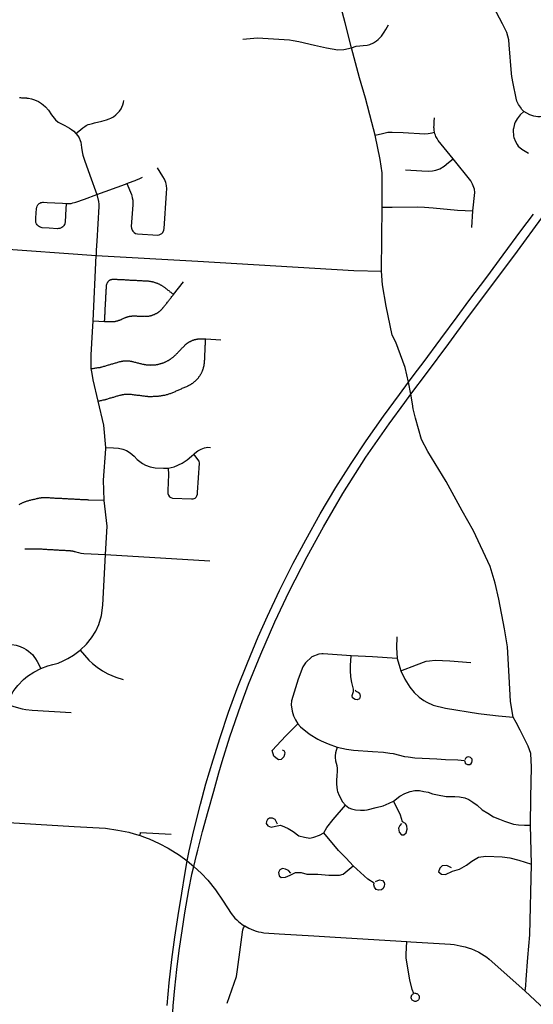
# Model space of a CAD drawing. Header units: feet. Extents: x 1677015 to 1902061, y 161166 to 378285.
# Tile 29 of 66: x 1835432 to 1840855, y 176978 to 187360. Entities that reach past the tile are written whole.
import ezdxf

# ---------------------------------------------------------------- set-up
doc = ezdxf.new("R2010")
doc.units = ezdxf.units.FT
doc.header["$MEASUREMENT"] = 0
doc.layers.add('326765_Road_Centerlines_O', color=7, linetype='Continuous')

msp = doc.modelspace()

# ---------------------------------------------------------------- linework, layer by layer
at = {"layer": '326765_Road_Centerlines_O'}
for p, q in [((1839256, 185060), (1839259, 185383)), ((1840205, 185168), (1840216, 185343)), ((1839253, 184708), (1839256, 185060)), ((1836207, 184185), (1836238, 184875)), ((1837056, 184463), (1837161, 184596)), ((1836207, 184185), (1836329, 184179)), ((1837396, 183993), (1837556, 183985)), ((1836338, 181719), (1837440, 181655)), ((1840486, 180021), (1840642, 180004)), ((1840834, 178456), (1840825, 178867)), ((1836704, 178757), (1836751, 178740))]:
    msp.add_line(p, q, dxfattribs=at)
for points in [[(1838934, 187064), (1838868, 187326), (1838826, 187485), (1838824, 187493), (1838815, 187537), (1838808, 187581), (1838803, 187625), (1838797, 187761), (1838804, 187993), (1838812, 188183), (1838810, 188361), (1838805, 188416), (1838796, 188479)], [(1840756, 186393), (1840735, 186413), (1840718, 186437), (1840697, 186467), (1840682, 186499), (1840672, 186534), (1840641, 186688), (1840629, 186762), (1840625, 186792), (1840600, 187096), (1840596, 187146), (1840574, 187225), (1840531, 187316), (1840467, 187435), (1840339, 187686), (1840251, 187866), (1840238, 187917), (1840230, 187969), (1840219, 188087), (1840205, 188236)], [(1838934, 187064), (1838984, 187080), (1839024, 187085), (1839058, 187086), (1839099, 187090), (1839130, 187100), (1839169, 187117), (1839200, 187136), (1839218, 187152), (1839232, 187166), (1839251, 187186), (1839280, 187230), (1839297, 187258), (1839326, 187305)], [(1837787, 187155), (1837943, 187167), (1838054, 187161)], [(1838054, 187161), (1838279, 187148), (1838320, 187142), (1838380, 187130), (1838544, 187091), (1838670, 187062), (1838792, 187042), (1838854, 187046), (1838934, 187064)], [(1839018, 186746), (1838976, 186904), (1838934, 187064)], [(1839184, 186141), (1839151, 186276), (1839082, 186532), (1839018, 186746)], [(1835429, 186539), (1835434, 186538), (1835438, 186538), (1835442, 186538), (1835452, 186537), (1835462, 186537), (1835472, 186536), (1835482, 186536), (1835492, 186535), (1835497, 186535), (1835503, 186535), (1835508, 186534), (1835514, 186534), (1835519, 186533), (1835525, 186532), (1835558, 186525), (1835579, 186519), (1835605, 186509), (1835630, 186497), (1835663, 186476), (1835681, 186462), (1835706, 186440), (1835735, 186406), (1835767, 186358), (1835781, 186338), (1835810, 186305), (1835840, 186281), (1835860, 186269), (1835908, 186243), (1835957, 186216), (1835978, 186203), (1836004, 186183), (1836026, 186159)], [(1836026, 186159), (1836057, 186185), (1836099, 186221), (1836119, 186234), (1836134, 186243), (1836156, 186253), (1836173, 186259), (1836201, 186267), (1836223, 186272), (1836301, 186291), (1836349, 186303), (1836378, 186313), (1836396, 186321), (1836422, 186336), (1836448, 186356), (1836476, 186384), (1836487, 186397), (1836502, 186421), (1836511, 186439), (1836520, 186461), (1836528, 186488), (1836532, 186509)], [(1841310, 186546), (1841170, 186478), (1841137, 186456), (1841101, 186415), (1841053, 186376), (1841025, 186361), (1840987, 186347), (1840948, 186338), (1840928, 186337), (1840902, 186337), (1840881, 186340), (1840859, 186344), (1840839, 186350), (1840818, 186358), (1840785, 186373), (1840756, 186393)], [(1840756, 186393), (1840716, 186356), (1840704, 186342), (1840683, 186313), (1840664, 186280), (1840657, 186262), (1840651, 186244), (1840645, 186211), (1840643, 186202), (1840643, 186173), (1840645, 186152), (1840647, 186133), (1840650, 186117), (1840665, 186076), (1840683, 186043), (1840694, 186028), (1840735, 185993), (1840804, 185953)], [(1839812, 186173), (1839808, 186194), (1839807, 186211), (1839806, 186224), (1839807, 186247), (1839809, 186285), (1839811, 186325)], [(1836026, 186159), (1836045, 186134), (1836059, 186113), (1836069, 186087), (1836076, 186067), (1836082, 186041), (1836086, 186012), (1836092, 185968), (1836099, 185930), (1836115, 185879), (1836174, 185719), (1836247, 185517)], [(1839184, 186141), (1839261, 186160), (1839319, 186173), (1839365, 186175), (1839481, 186169), (1839710, 186157), (1839744, 186160), (1839785, 186168), (1839812, 186173)], [(1840008, 185892), (1839913, 186008), (1839851, 186086), (1839838, 186106), (1839827, 186127), (1839822, 186141), (1839816, 186157), (1839812, 186173)], [(1839259, 185383), (1839259, 185744), (1839238, 185886), (1839184, 186141)], [(1839505, 185775), (1839676, 185767), (1839748, 185763), (1839792, 185766), (1839826, 185773), (1839867, 185789), (1839912, 185817), (1839960, 185854), (1840008, 185892)], [(1840216, 185343), (1840236, 185536), (1840232, 185573), (1840214, 185626), (1840196, 185660), (1840008, 185892)], [(1836564, 185632), (1836611, 185518), (1836616, 185502), (1836621, 185481), (1836625, 185456), (1836625, 185409), (1836610, 185179), (1836612, 185160), (1836618, 185142), (1836627, 185129), (1836641, 185116), (1836656, 185107), (1836676, 185102), (1836889, 185089), (1836905, 185092), (1836919, 185097), (1836933, 185107), (1836943, 185117), (1836955, 185139), (1836959, 185159), (1836983, 185530), (1836985, 185579), (1836983, 185607), (1836979, 185628), (1836975, 185643), (1836968, 185662), (1836960, 185680), (1836944, 185708), (1836886, 185799)], [(1836247, 185517), (1836548, 185626), (1836564, 185632)], [(1836564, 185632), (1836629, 185656), (1836651, 185664), (1836664, 185670), (1836676, 185675), (1836702, 185687), (1836727, 185701)], [(1835924, 185421), (1835916, 185302), (1835912, 185222), (1835910, 185213), (1835907, 185204), (1835904, 185199), (1835899, 185190), (1835894, 185184), (1835886, 185175), (1835877, 185168), (1835870, 185164), (1835862, 185161), (1835856, 185159), (1835849, 185158), (1835841, 185157), (1835833, 185156), (1835742, 185163), (1835671, 185166), (1835660, 185169), (1835651, 185171), (1835641, 185176), (1835630, 185184), (1835622, 185191), (1835616, 185198), (1835610, 185208), (1835607, 185215), (1835604, 185223), (1835602, 185232), (1835602, 185246), (1835603, 185270), (1835610, 185368), (1835610, 185373), (1835612, 185379), (1835616, 185393), (1835620, 185400), (1835624, 185406), (1835632, 185415), (1835637, 185420), (1835644, 185425), (1835655, 185431), (1835666, 185434), (1835676, 185436), (1835685, 185437), (1835722, 185434), (1835884, 185424), (1835924, 185421)], [(1835924, 185421), (1835950, 185421), (1835967, 185422), (1835976, 185423), (1835993, 185427), (1836010, 185431), (1836025, 185436), (1836115, 185469), (1836247, 185517)], [(1836247, 185517), (1836265, 185444), (1836267, 185414), (1836267, 185390), (1836245, 185023), (1836239, 184931), (1836238, 184875)], [(1839259, 185383), (1839365, 185383), (1839632, 185388), (1839705, 185382), (1839799, 185375), (1840053, 185353), (1840216, 185343)], [(1836989, 176966), (1837010, 177203), (1837038, 177450), (1837069, 177685), (1837104, 177914), (1837143, 178149), (1837177, 178347), (1837201, 178489), (1837222, 178597), (1837271, 178810), (1837341, 179088), (1837399, 179301), (1837473, 179554), (1837548, 179790), (1837637, 180058), (1837729, 180307), (1837836, 180579), (1837949, 180852), (1838047, 181072), (1838175, 181342), (1838318, 181629), (1838452, 181877), (1838605, 182149), (1838770, 182427), (1838932, 182681), (1839090, 182918), (1839273, 183179), (1839441, 183409), (1839537, 183537), (1839606, 183631), (1839691, 183743), (1839878, 183995), (1840052, 184228), (1840175, 184394), (1840363, 184646), (1840537, 184881), (1840724, 185133), (1840855, 185310)], [(1837535, 179417), (1837568, 179537), (1837650, 179798), (1837766, 180133), (1837849, 180353), (1837977, 180669), (1838124, 181010), (1838276, 181331), (1838466, 181701), (1838638, 182014), (1838845, 182365), (1839088, 182746), (1839333, 183099), (1839498, 183324), (1839562, 183410), (1839728, 183630), (1839963, 183946), (1840171, 184229), (1840458, 184614), (1840686, 184920), (1840945, 185271)], [(1833594, 185047), (1835163, 184951), (1836238, 184875)], [(1836238, 184875), (1837312, 184814), (1838961, 184715), (1839253, 184708)], [(1839578, 183310), (1839562, 183410), (1839537, 183537), (1839500, 183691), (1839404, 183959), (1839366, 184033), (1839302, 184338), (1839262, 184565), (1839253, 184708)], [(1836329, 184179), (1836329, 184189), (1836330, 184198), (1836330, 184208), (1836331, 184218), (1836331, 184228), (1836332, 184238), (1836332, 184248), (1836333, 184258), (1836333, 184267), (1836334, 184277), (1836334, 184287), (1836335, 184297), (1836335, 184307), (1836336, 184317), (1836336, 184327), (1836337, 184336), (1836337, 184346), (1836338, 184356), (1836338, 184366), (1836339, 184376), (1836339, 184386), (1836340, 184396), (1836340, 184405), (1836341, 184415), (1836341, 184425), (1836342, 184435), (1836343, 184445), (1836343, 184455), (1836344, 184465), (1836344, 184474), (1836345, 184484), (1836345, 184494), (1836346, 184504), (1836346, 184514), (1836347, 184524), (1836347, 184534), (1836348, 184543), (1836348, 184553), (1836349, 184557), (1836349, 184561), (1836350, 184565), (1836351, 184569), (1836352, 184572), (1836353, 184576), (1836354, 184580), (1836356, 184583), (1836358, 184586), (1836360, 184590), (1836362, 184593), (1836365, 184596), (1836367, 184599), (1836370, 184602), (1836372, 184605), (1836375, 184607), (1836378, 184610), (1836382, 184612), (1836385, 184614), (1836388, 184616), (1836392, 184617), (1836395, 184619), (1836399, 184620), (1836403, 184621), (1836406, 184622), (1836410, 184623), (1836414, 184624), (1836418, 184624), (1836422, 184624), (1836426, 184624), (1836437, 184624), (1836447, 184623), (1836456, 184623), (1836466, 184622), (1836476, 184622), (1836486, 184621), (1836496, 184621), (1836505, 184620), (1836515, 184620), (1836525, 184619), (1836535, 184619), (1836545, 184618), (1836554, 184618), (1836564, 184617), (1836574, 184617), (1836584, 184616), (1836594, 184615), (1836603, 184615), (1836613, 184614), (1836623, 184614), (1836633, 184613), (1836643, 184613), (1836652, 184612), (1836662, 184612), (1836672, 184611), (1836682, 184611), (1836692, 184610), (1836701, 184610), (1836711, 184609), (1836721, 184609), (1836731, 184608), (1836741, 184608), (1836745, 184608), (1836750, 184607), (1836760, 184607), (1836770, 184606), (1836776, 184606), (1836782, 184605), (1836788, 184605), (1836794, 184604), (1836800, 184603), (1836805, 184603), (1836811, 184602), (1836817, 184601), (1836823, 184599), (1836829, 184598), (1836835, 184597), (1836840, 184595), (1836846, 184594), (1836852, 184592), (1836858, 184590), (1836863, 184588), (1836869, 184586), (1836874, 184584), (1836880, 184582), (1836886, 184580), (1836891, 184578), (1836896, 184575), (1836902, 184573), (1836907, 184570), (1836913, 184568), (1836918, 184565), (1836923, 184562), (1836928, 184559), (1836933, 184556), (1836938, 184553), (1836943, 184550), (1836948, 184546), (1836953, 184543), (1836958, 184539), (1836963, 184536), (1836968, 184532), (1836975, 184526), (1836982, 184521), (1836990, 184515), (1836997, 184509), (1837005, 184503), (1837012, 184497), (1837019, 184492), (1837027, 184486), (1837034, 184480), (1837042, 184474), (1837049, 184468), (1837056, 184463)], [(1836329, 184179), (1836338, 184178), (1836347, 184178), (1836356, 184177), (1836365, 184177), (1836374, 184176), (1836383, 184176), (1836388, 184176), (1836392, 184176), (1836396, 184176), (1836401, 184176), (1836405, 184176), (1836409, 184176), (1836413, 184176), (1836418, 184176), (1836422, 184177), (1836426, 184177), (1836430, 184178), (1836435, 184178), (1836439, 184179), (1836443, 184180), (1836447, 184181), (1836451, 184182), (1836456, 184183), (1836460, 184184), (1836464, 184185), (1836468, 184186), (1836472, 184187), (1836476, 184189), (1836480, 184190), (1836484, 184191), (1836488, 184193), (1836492, 184195), (1836496, 184196), (1836505, 184200), (1836514, 184204), (1836524, 184208), (1836533, 184212), (1836542, 184216), (1836546, 184218), (1836550, 184219), (1836554, 184221), (1836558, 184222), (1836562, 184224), (1836566, 184225), (1836570, 184226), (1836574, 184227), (1836578, 184229), (1836582, 184230), (1836587, 184231), (1836591, 184232), (1836595, 184232), (1836599, 184233), (1836603, 184234), (1836608, 184234), (1836612, 184235), (1836616, 184235), (1836620, 184236), (1836625, 184236), (1836629, 184236), (1836633, 184237), (1836637, 184237), (1836642, 184237), (1836646, 184237), (1836650, 184237), (1836654, 184236), (1836664, 184236), (1836674, 184235), (1836683, 184235), (1836693, 184234), (1836702, 184234), (1836712, 184233), (1836721, 184233), (1836731, 184232), (1836741, 184232), (1836745, 184232), (1836749, 184232), (1836754, 184231), (1836758, 184232), (1836762, 184232), (1836767, 184232), (1836771, 184232), (1836775, 184232), (1836780, 184233), (1836784, 184233), (1836788, 184234), (1836793, 184235), (1836797, 184235), (1836801, 184236), (1836806, 184237), (1836810, 184238), (1836814, 184239), (1836818, 184240), (1836822, 184241), (1836827, 184242), (1836831, 184244), (1836835, 184245), (1836839, 184247), (1836843, 184248), (1836847, 184250), (1836851, 184251), (1836855, 184253), (1836859, 184255), (1836863, 184257), (1836867, 184259), (1836871, 184261), (1836875, 184263), (1836878, 184265), (1836882, 184267), (1836886, 184269), (1836890, 184272), (1836893, 184274), (1836897, 184277), (1836900, 184279), (1836904, 184282), (1836907, 184284), (1836911, 184287), (1836914, 184290), (1836917, 184293), (1836921, 184296), (1836924, 184298), (1836927, 184301), (1836930, 184305), (1836933, 184308), (1836936, 184311), (1836939, 184314), (1836942, 184317), (1836945, 184321), (1836948, 184324), (1836950, 184327), (1836956, 184335), (1836962, 184342), (1836968, 184350), (1836974, 184357), (1836980, 184365), (1836986, 184372), (1836992, 184380), (1836998, 184387), (1837003, 184395), (1837009, 184402), (1837015, 184410), (1837021, 184417), (1837027, 184425), (1837033, 184432), (1837039, 184440), (1837045, 184448), (1837051, 184455), (1837056, 184463)], [(1836188, 183680), (1836185, 183704), (1836185, 183777), (1836188, 183827), (1836202, 184067), (1836207, 184185)], [(1836188, 183680), (1836198, 183681), (1836208, 183683), (1836217, 183684), (1836227, 183686), (1836237, 183688), (1836247, 183689), (1836256, 183691), (1836261, 183691), (1836265, 183692), (1836269, 183692), (1836273, 183693), (1836278, 183694), (1836282, 183694), (1836286, 183695), (1836290, 183696), (1836294, 183697), (1836299, 183698), (1836303, 183700), (1836312, 183702), (1836321, 183705), (1836331, 183708), (1836340, 183710), (1836349, 183713), (1836359, 183716), (1836368, 183719), (1836377, 183721), (1836386, 183724), (1836396, 183727), (1836405, 183730), (1836414, 183732), (1836424, 183735), (1836433, 183738), (1836442, 183741), (1836452, 183743), (1836461, 183746), (1836470, 183749), (1836480, 183752), (1836484, 183753), (1836489, 183754), (1836493, 183755), (1836498, 183756), (1836503, 183757), (1836507, 183758), (1836512, 183759), (1836517, 183760), (1836522, 183760), (1836526, 183761), (1836531, 183762), (1836536, 183762), (1836541, 183762), (1836545, 183763), (1836550, 183763), (1836555, 183763), (1836560, 183763), (1836564, 183763), (1836569, 183763), (1836574, 183762), (1836579, 183762), (1836583, 183762), (1836588, 183761), (1836593, 183761), (1836598, 183760), (1836602, 183759), (1836607, 183759), (1836612, 183758), (1836616, 183757), (1836621, 183756), (1836626, 183755), (1836635, 183752), (1836644, 183750), (1836654, 183748), (1836663, 183745), (1836673, 183743), (1836682, 183741), (1836691, 183739), (1836701, 183736), (1836710, 183734), (1836719, 183732), (1836729, 183729), (1836735, 183728), (1836741, 183726), (1836748, 183725), (1836754, 183724), (1836760, 183723), (1836767, 183722), (1836773, 183721), (1836780, 183720), (1836786, 183720), (1836792, 183719), (1836799, 183719), (1836805, 183719), (1836812, 183719), (1836818, 183718), (1836825, 183719), (1836831, 183719), (1836838, 183719), (1836844, 183719), (1836850, 183720), (1836857, 183721), (1836863, 183721), (1836870, 183722), (1836876, 183723), (1836882, 183724), (1836889, 183725), (1836895, 183727), (1836901, 183728), (1836908, 183730), (1836914, 183731), (1836920, 183733), (1836926, 183735), (1836933, 183737), (1836939, 183739), (1836945, 183741), (1836951, 183743), (1836957, 183746), (1836963, 183748), (1836969, 183751), (1836975, 183753), (1836980, 183756), (1836986, 183759), (1836992, 183762), (1836997, 183765), (1837003, 183768), (1837009, 183772), (1837014, 183775), (1837020, 183779), (1837025, 183782), (1837030, 183786), (1837036, 183790), (1837041, 183793), (1837046, 183797), (1837051, 183801), (1837056, 183805), (1837061, 183810), (1837066, 183814), (1837070, 183818), (1837075, 183823), (1837080, 183827), (1837084, 183832), (1837091, 183839), (1837097, 183845), (1837103, 183852), (1837110, 183859), (1837116, 183865), (1837123, 183872), (1837129, 183879), (1837136, 183885), (1837142, 183892), (1837148, 183899), (1837155, 183905), (1837161, 183912), (1837168, 183919), (1837171, 183922), (1837174, 183925), (1837177, 183928), (1837180, 183931), (1837183, 183934), (1837187, 183937), (1837190, 183940), (1837194, 183942), (1837197, 183945), (1837201, 183948), (1837204, 183950), (1837208, 183953), (1837211, 183955), (1837215, 183957), (1837219, 183960), (1837222, 183962), (1837226, 183964), (1837230, 183966), (1837234, 183968), (1837238, 183970), (1837242, 183972), (1837246, 183974), (1837250, 183975), (1837254, 183977), (1837258, 183979), (1837262, 183980), (1837266, 183982), (1837270, 183983), (1837274, 183985), (1837278, 183986), (1837283, 183987), (1837287, 183988), (1837291, 183989), (1837295, 183990), (1837300, 183991), (1837304, 183992), (1837308, 183992), (1837313, 183993), (1837317, 183994), (1837321, 183994), (1837326, 183995), (1837330, 183995), (1837334, 183995), (1837339, 183995), (1837343, 183996), (1837347, 183996), (1837352, 183996), (1837356, 183995), (1837360, 183995), (1837369, 183995), (1837378, 183994), (1837387, 183994), (1837396, 183993)], [(1836261, 183338), (1836269, 183340), (1836278, 183342), (1836286, 183344), (1836295, 183346), (1836303, 183348), (1836312, 183350), (1836320, 183352), (1836329, 183353), (1836333, 183354), (1836337, 183355), (1836340, 183356), (1836344, 183357), (1836353, 183360), (1836362, 183363), (1836371, 183365), (1836380, 183368), (1836389, 183371), (1836398, 183373), (1836407, 183376), (1836416, 183379), (1836425, 183381), (1836434, 183384), (1836443, 183387), (1836452, 183389), (1836461, 183392), (1836470, 183394), (1836479, 183397), (1836488, 183400), (1836493, 183401), (1836498, 183402), (1836503, 183404), (1836508, 183405), (1836513, 183406), (1836518, 183407), (1836523, 183408), (1836528, 183409), (1836533, 183409), (1836538, 183410), (1836543, 183411), (1836549, 183411), (1836554, 183411), (1836559, 183412), (1836564, 183412), (1836569, 183412), (1836574, 183412), (1836579, 183412), (1836584, 183412), (1836590, 183411), (1836595, 183411), (1836600, 183411), (1836605, 183410), (1836610, 183410), (1836620, 183408), (1836629, 183407), (1836639, 183406), (1836649, 183405), (1836659, 183404), (1836668, 183402), (1836678, 183401), (1836688, 183400), (1836698, 183399), (1836707, 183397), (1836717, 183396), (1836727, 183395), (1836737, 183394), (1836746, 183393), (1836756, 183391), (1836766, 183390), (1836771, 183390), (1836776, 183389), (1836781, 183389), (1836786, 183388), (1836791, 183388), (1836796, 183388), (1836801, 183388), (1836805, 183388), (1836810, 183388), (1836819, 183388), (1836827, 183388), (1836835, 183388), (1836844, 183389), (1836852, 183389), (1836860, 183389), (1836869, 183389), (1836878, 183390), (1836887, 183390), (1836896, 183391), (1836905, 183392), (1836913, 183393), (1836922, 183394), (1836931, 183396), (1836940, 183397), (1836948, 183399), (1836957, 183400), (1836966, 183402), (1836974, 183404), (1836983, 183407), (1836991, 183409), (1837000, 183412), (1837008, 183414), (1837017, 183417), (1837025, 183420), (1837033, 183423), (1837042, 183426), (1837050, 183429), (1837058, 183433), (1837067, 183437), (1837076, 183441), (1837085, 183445), (1837094, 183449), (1837104, 183453), (1837113, 183457), (1837122, 183461), (1837131, 183465), (1837140, 183469), (1837149, 183473), (1837159, 183477), (1837168, 183481), (1837177, 183485), (1837186, 183489), (1837195, 183493), (1837204, 183497), (1837209, 183499), (1837214, 183501), (1837219, 183504), (1837223, 183506), (1837228, 183508), (1837232, 183511), (1837237, 183514), (1837241, 183516), (1837246, 183519), (1837250, 183522), (1837254, 183525), (1837259, 183528), (1837263, 183531), (1837267, 183534), (1837271, 183537), (1837275, 183540), (1837279, 183544), (1837283, 183547), (1837287, 183551), (1837291, 183554), (1837294, 183558), (1837298, 183561), (1837302, 183565), (1837305, 183569), (1837309, 183573), (1837312, 183577), (1837315, 183581), (1837319, 183585), (1837322, 183589), (1837325, 183593), (1837328, 183597), (1837331, 183601), (1837334, 183606), (1837337, 183610), (1837340, 183614), (1837342, 183619), (1837345, 183623), (1837347, 183628), (1837350, 183632), (1837352, 183637), (1837355, 183642), (1837357, 183646), (1837359, 183651), (1837361, 183656), (1837363, 183661), (1837365, 183666), (1837367, 183670), (1837368, 183675), (1837370, 183680), (1837371, 183685), (1837373, 183690), (1837374, 183695), (1837376, 183700), (1837377, 183705), (1837378, 183710), (1837379, 183716), (1837380, 183721), (1837381, 183726), (1837381, 183731), (1837382, 183736), (1837383, 183741), (1837383, 183746), (1837384, 183752), (1837384, 183757), (1837384, 183767), (1837385, 183777), (1837385, 183786), (1837386, 183796), (1837386, 183806), (1837387, 183816), (1837387, 183826), (1837388, 183836), (1837388, 183846), (1837389, 183855), (1837389, 183865), (1837390, 183875), (1837390, 183885), (1837391, 183895), (1837391, 183905), (1837392, 183915), (1837392, 183924), (1837393, 183934), (1837393, 183944), (1837394, 183954), (1837394, 183964), (1837395, 183974), (1837395, 183984), (1837396, 183993)], [(1836261, 183338), (1836209, 183564), (1836198, 183628), (1836190, 183665), (1836188, 183680)], [(1836341, 182848), (1836322, 183086), (1836261, 183338)], [(1840642, 180004), (1840614, 180172), (1840600, 180435), (1840581, 180747), (1840552, 180937), (1840492, 181249), (1840452, 181417), (1840400, 181595), (1840223, 181971), (1840105, 182182), (1839936, 182490), (1839742, 182807), (1839674, 182933), (1839611, 183157), (1839586, 183258), (1839578, 183310)], [(1836324, 182289), (1836324, 182295), (1836318, 182505), (1836341, 182836), (1836341, 182848)], [(1836341, 182848), (1836422, 182847), (1836477, 182843), (1836522, 182833), (1836561, 182819), (1836599, 182794), (1836639, 182757), (1836672, 182724), (1836700, 182700), (1836728, 182679), (1836761, 182661), (1836810, 182645), (1836862, 182634), (1836950, 182631), (1836998, 182630)], [(1837271, 182780), (1837282, 182790), (1837314, 182815), (1837349, 182833), (1837383, 182844), (1837417, 182851), (1837447, 182850)], [(1836998, 182630), (1837003, 182564), (1836995, 182394), (1836995, 182365), (1837002, 182346), (1837015, 182330), (1837027, 182321), (1837045, 182316), (1837247, 182308), (1837265, 182308), (1837284, 182316), (1837296, 182326), (1837304, 182339), (1837308, 182356), (1837310, 182375), (1837331, 182682), (1837327, 182705), (1837314, 182723), (1837296, 182748), (1837271, 182780)], [(1836998, 182630), (1837063, 182645), (1837147, 182682), (1837201, 182719), (1837246, 182758), (1837271, 182780)], [(1835428, 182248), (1835433, 182251), (1835438, 182254), (1835444, 182257), (1835449, 182260), (1835454, 182263), (1835460, 182265), (1835465, 182268), (1835470, 182270), (1835476, 182273), (1835482, 182275), (1835487, 182277), (1835493, 182279), (1835498, 182281), (1835504, 182283), (1835510, 182285), (1835515, 182287), (1835521, 182288), (1835527, 182290), (1835536, 182292), (1835545, 182294), (1835555, 182296), (1835564, 182299), (1835573, 182301), (1835582, 182303), (1835591, 182305), (1835601, 182308), (1835610, 182310), (1835619, 182312), (1835624, 182313), (1835630, 182315), (1835635, 182316), (1835641, 182317), (1835646, 182318), (1835652, 182319), (1835658, 182319), (1835663, 182320), (1835669, 182320), (1835674, 182321), (1835680, 182321), (1835685, 182321), (1835691, 182322), (1835697, 182322), (1835702, 182322), (1835708, 182321), (1835713, 182321), (1835723, 182321), (1835733, 182320), (1835743, 182320), (1835753, 182319), (1835763, 182318), (1835773, 182318), (1835783, 182317), (1835793, 182317), (1835803, 182316), (1835813, 182316), (1835823, 182315), (1835833, 182315), (1835843, 182314), (1835853, 182314), (1835863, 182313), (1835873, 182313), (1835883, 182312), (1835893, 182312), (1835903, 182311), (1835913, 182311), (1835923, 182310), (1835933, 182310), (1835943, 182309), (1835953, 182309), (1835963, 182308), (1835973, 182307), (1835983, 182307), (1835993, 182306), (1836003, 182306), (1836013, 182305), (1836023, 182305), (1836033, 182304), (1836043, 182304), (1836053, 182303), (1836063, 182303), (1836073, 182302), (1836083, 182302), (1836093, 182301), (1836103, 182301), (1836113, 182300), (1836123, 182300), (1836133, 182299), (1836143, 182299), (1836152, 182298), (1836161, 182298), (1836324, 182295)], [(1836338, 181719), (1836354, 182019), (1836324, 182289)], [(1835487, 181781), (1835607, 181782), (1835617, 181781), (1835626, 181781), (1835636, 181780), (1835646, 181780), (1835656, 181779), (1835665, 181779), (1835675, 181778), (1835685, 181778), (1835694, 181777), (1835704, 181776), (1835714, 181776), (1835724, 181775), (1835733, 181775), (1835743, 181774), (1835753, 181774), (1835762, 181773), (1835772, 181773), (1835782, 181772), (1835792, 181771), (1835801, 181771), (1835811, 181770), (1835821, 181770), (1835830, 181769), (1835840, 181769), (1835850, 181768), (1835859, 181768), (1835869, 181767), (1835879, 181767), (1835889, 181766), (1835898, 181765), (1835908, 181765), (1835918, 181764), (1835927, 181764), (1835937, 181763), (1835947, 181763), (1835957, 181762), (1835961, 181762), (1835965, 181762), (1835969, 181761), (1835973, 181761), (1835977, 181760), (1835981, 181759), (1835986, 181759), (1835990, 181758), (1835994, 181757), (1835998, 181756), (1836002, 181755), (1836006, 181754), (1836016, 181752), (1836025, 181749), (1836054, 181742), (1836079, 181736), (1836109, 181732), (1836338, 181719)], [(1836071, 180712), (1836138, 180775), (1836191, 180843), (1836235, 180913), (1836267, 180983), (1836295, 181077), (1836310, 181185), (1836338, 181719)], [(1835168, 180787), (1835348, 180773), (1835396, 180764), (1835437, 180752), (1835475, 180734), (1835501, 180719), (1835526, 180701), (1835549, 180682), (1835566, 180665), (1835582, 180646), (1835600, 180622), (1835618, 180591), (1835654, 180520)], [(1839413, 180851), (1839411, 180735), (1839413, 180684), (1839419, 180625)], [(1835654, 180520), (1835729, 180547), (1835782, 180561), (1835837, 180576), (1835891, 180598), (1835942, 180625), (1836000, 180660), (1836071, 180712)], [(1836071, 180712), (1836162, 180608), (1836200, 180572), (1836251, 180531), (1836306, 180494), (1836363, 180462), (1836447, 180427), (1836523, 180402)], [(1838623, 180672), (1838589, 180670), (1838515, 180643), (1838449, 180579), (1838422, 180536), (1838373, 180405), (1838300, 180179), (1838298, 180134), (1838307, 180068), (1838323, 180019), (1838343, 179977), (1838370, 179934)], [(1838930, 180653), (1838637, 180673), (1838623, 180672)], [(1838958, 180275), (1838958, 180301), (1838939, 180371), (1838928, 180432), (1838923, 180496), (1838923, 180552), (1838930, 180653)], [(1839419, 180625), (1839156, 180640), (1838930, 180653)], [(1839419, 180625), (1839444, 180529), (1839456, 180494)], [(1839456, 180494), (1839623, 180557), (1839725, 180595), (1839757, 180601), (1839817, 180605), (1839973, 180599), (1840194, 180581)], [(1835302, 180142), (1835317, 180190), (1835337, 180229), (1835365, 180277), (1835384, 180305), (1835411, 180340), (1835473, 180403), (1835516, 180439), (1835581, 180481), (1835654, 180520)], [(1839456, 180494), (1839498, 180405), (1839551, 180323), (1839598, 180265), (1839649, 180217), (1839699, 180181), (1839732, 180162), (1839797, 180133), (1839929, 180100), (1840277, 180045)], [(1838973, 180292), (1838982, 180279), (1839007, 180270), (1839020, 180258), (1839027, 180228), (1839018, 180200), (1838995, 180187), (1838974, 180191), (1838947, 180211), (1838941, 180233), (1838948, 180255), (1838958, 180275)], [(1835302, 180142), (1835358, 180123), (1835421, 180103), (1835459, 180094), (1835498, 180087), (1835564, 180080), (1835975, 180054)], [(1840277, 180045), (1840303, 180041), (1840486, 180021)], [(1838204, 179660), (1838221, 179655), (1838230, 179633), (1838227, 179613), (1838222, 179588), (1838194, 179560), (1838164, 179557), (1838135, 179575), (1838116, 179595), (1838098, 179655), (1838192, 179756), (1838243, 179808), (1838370, 179934)], [(1838370, 179934), (1838397, 179904), (1838470, 179845), (1838500, 179823), (1838580, 179775), (1838615, 179757), (1838688, 179724), (1838784, 179688)], [(1840825, 178867), (1840827, 179159), (1840836, 179478), (1840829, 179621), (1840801, 179701), (1840717, 179868), (1840674, 179950), (1840642, 180004)], [(1838784, 179688), (1838767, 179628), (1838761, 179596), (1838761, 179579), (1838765, 179546), (1838779, 179497), (1838785, 179464), (1838785, 179440), (1838784, 179427)], [(1838784, 179688), (1838881, 179667), (1838957, 179656), (1839156, 179644), (1839273, 179636), (1839341, 179627), (1839375, 179621), (1839496, 179592), (1839532, 179586), (1839605, 179578), (1839837, 179566), (1839928, 179560), (1840057, 179554)], [(1840057, 179554), (1840129, 179550), (1840130, 179539), (1840136, 179522), (1840145, 179512), (1840159, 179506), (1840176, 179505), (1840183, 179507), (1840197, 179516), (1840207, 179529), (1840210, 179545), (1840208, 179561), (1840202, 179571), (1840190, 179581), (1840175, 179586), (1840158, 179585), (1840144, 179577), (1840138, 179571), (1840130, 179557)], [(1837298, 178551), (1837312, 178604), (1837363, 178801), (1837421, 179014), (1837482, 179224), (1837535, 179417)], [(1838784, 179427), (1838782, 179396), (1838778, 179331), (1838777, 179298), (1838784, 179236), (1838789, 179220), (1838804, 179178), (1838840, 179114), (1838871, 179076)], [(1839379, 179120), (1839447, 179173), (1839499, 179201), (1839554, 179222), (1839605, 179232), (1839653, 179232), (1839699, 179222), (1839744, 179213), (1839790, 179197), (1839842, 179186), (1839934, 179170), (1840027, 179168), (1840077, 179166), (1840131, 179156), (1840175, 179137), (1840216, 179110), (1840263, 179076), (1840313, 179028), (1840373, 178992), (1840434, 178956), (1840496, 178929), (1840552, 178910), (1840561, 178907)], [(1838871, 179076), (1838906, 179051), (1838934, 179040), (1838979, 179030), (1839030, 179025), (1839074, 179026), (1839100, 179030), (1839194, 179053), (1839271, 179069), (1839334, 179097), (1839379, 179120)], [(1839462, 178883), (1839447, 178862), (1839432, 178834), (1839437, 178793), (1839462, 178765), (1839489, 178766), (1839511, 178785), (1839524, 178824), (1839520, 178859), (1839505, 178885), (1839474, 178902), (1839453, 178972), (1839421, 179040), (1839379, 179120)], [(1838644, 178786), (1838673, 178842), (1838741, 178928), (1838871, 179076)], [(1835194, 178902), (1836006, 178852), (1836337, 178834), (1836467, 178815), (1836583, 178794), (1836642, 178777), (1836704, 178757)], [(1838155, 178878), (1838131, 178925), (1838100, 178941), (1838068, 178940), (1838048, 178927), (1838038, 178907), (1838035, 178886), (1838051, 178859), (1838087, 178846), (1838134, 178855), (1838184, 178865), (1838228, 178849), (1838267, 178831), (1838318, 178799), (1838380, 178753), (1838438, 178739), (1838495, 178731), (1838538, 178739), (1838598, 178761), (1838644, 178786)], [(1840561, 178907), (1840646, 178878), (1840698, 178871), (1840762, 178866), (1840825, 178867)], [(1836704, 178757), (1836709, 178791), (1837030, 178773)], [(1838953, 178439), (1838878, 178520), (1838798, 178599), (1838644, 178786)], [(1836751, 178740), (1836779, 178729), (1836798, 178721)], [(1836798, 178721), (1836903, 178675), (1836998, 178625), (1837118, 178551), (1837201, 178489), (1837269, 178432), (1837351, 178357), (1837418, 178285), (1837500, 178184), (1837579, 178067), (1837665, 177934), (1837705, 177887), (1837725, 177867), (1837746, 177848), (1837793, 177813), (1837809, 177804)], [(1837248, 178345), (1837249, 178351), (1837269, 178432), (1837298, 178551)], [(1839991, 178417), (1839942, 178440), (1839894, 178438), (1839866, 178413), (1839852, 178375), (1839886, 178351), (1839928, 178347), (1840001, 178381), (1840077, 178403), (1840148, 178444), (1840206, 178486), (1840275, 178528), (1840352, 178540), (1840527, 178534), (1840605, 178522), (1840702, 178496), (1840834, 178456)], [(1838293, 178362), (1838271, 178388), (1838237, 178404), (1838205, 178411), (1838178, 178395), (1838165, 178366), (1838171, 178331), (1838194, 178315), (1838240, 178319), (1838287, 178341), (1838343, 178366), (1838402, 178368), (1838464, 178351), (1838580, 178349), (1838697, 178339), (1838808, 178338), (1838847, 178349), (1838953, 178439)], [(1839188, 178271), (1839231, 178289), (1839263, 178283), (1839281, 178261), (1839283, 178243), (1839280, 178224), (1839270, 178200), (1839253, 178184), (1839221, 178180), (1839197, 178190), (1839177, 178213), (1839172, 178236), (1839174, 178256), (1839108, 178297), (1838953, 178439)], [(1840770, 177115), (1840777, 177177), (1840780, 177238), (1840798, 177472), (1840819, 177710), (1840834, 178456)], [(1837045, 176827), (1837054, 176962), (1837071, 177148), (1837092, 177345), (1837117, 177544), (1837146, 177754), (1837175, 177944), (1837217, 178185), (1837248, 178345)], [(1837624, 176989), (1837721, 177271), (1837732, 177345), (1837763, 177582), (1837783, 177739), (1837788, 177762), (1837796, 177783), (1837809, 177804)], [(1837809, 177804), (1837850, 177781), (1837901, 177759), (1837927, 177750), (1837954, 177743), (1837981, 177737), (1838009, 177733), (1838173, 177721), (1838536, 177699), (1838762, 177685), (1839519, 177639)], [(1839602, 177094), (1839610, 177094), (1839618, 177093), (1839626, 177091), (1839633, 177087), (1839639, 177082), (1839644, 177075), (1839648, 177068), (1839651, 177056), (1839651, 177048), (1839649, 177040), (1839646, 177032), (1839642, 177025), (1839636, 177019), (1839629, 177014), (1839622, 177011), (1839614, 177009), (1839605, 177009), (1839597, 177010), (1839589, 177013), (1839582, 177017), (1839576, 177023), (1839571, 177029), (1839568, 177037), (1839566, 177045), (1839565, 177054), (1839567, 177062), (1839570, 177070), (1839574, 177078), (1839579, 177083), (1839594, 177091), (1839575, 177135), (1839552, 177236), (1839513, 177465), (1839513, 177506), (1839519, 177639)], [(1839519, 177639), (1839560, 177637), (1839982, 177611), (1840018, 177607), (1840051, 177602), (1840084, 177596), (1840135, 177583), (1840168, 177573), (1840201, 177562), (1840233, 177549), (1840281, 177526), (1840309, 177510), (1840363, 177475), (1840388, 177455), (1840512, 177346), (1840770, 177115)], [(1840770, 177115), (1840924, 176972), (1840995, 176906), (1841045, 176858)]]:
    msp.add_lwpolyline(points, dxfattribs=at)

doc.saveas('drawing.dxf')
